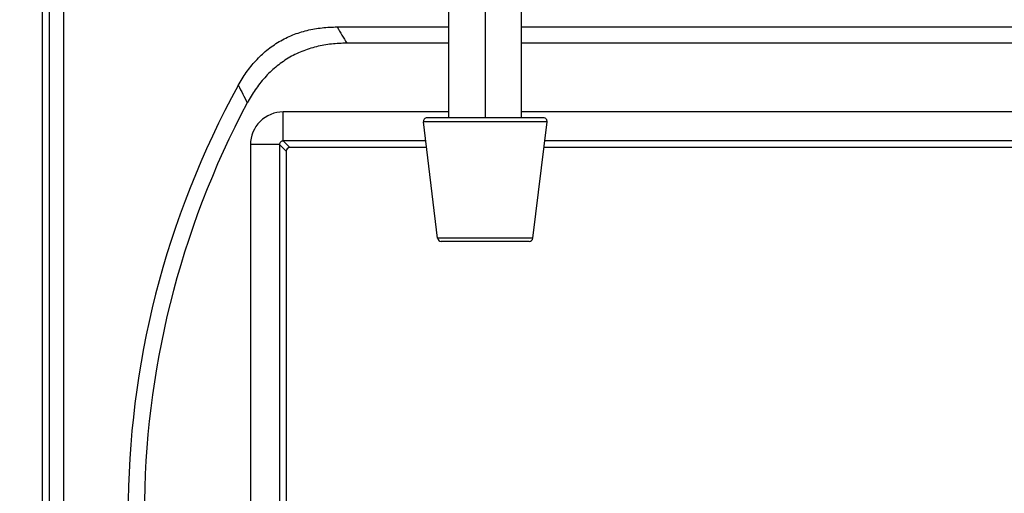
# Model space of a CAD drawing. Extents: x 0 to 594, y 0 to 420.
# Tile 17 of 30: x 97 to 164, y 278 to 311. Entities that reach past the tile are written whole.
import ezdxf

# ---------------------------------------------------------------- set-up
doc = ezdxf.new("R2010")
doc.units = 0
doc.header["$LTSCALE"] = 32.67
doc.layers.get('0').update_dxf_attribs({"linetype": 'CONTINUOUS'})
doc.layers.add('02___PRT_ALL_AXES', color=7, linetype='CONTINUOUS')
doc.styles.get("Standard").update_dxf_attribs({"font": 'SIMPLEX.SHX', "width": 0.8})
doc.dimstyles.new('DIMSTYLE_4', dxfattribs={"dimtxt": 2, "dimasz": 2, "dimexe": 1, "dimexo": 1, "dimgap": 0.5, "dimtad": 1, "dimdec": 1, "dimtxsty": 'STANDARD', "dimblk": '_ARROW_FILLED', "dimblk1": '_ARROW_FILLED', "dimblk2": '_ARROW_FILLED', "dimcen": 0.09, "dimazin": 2, "dimtp": 0.5, "dimtm": 0.5, "dimtfac": 1, "dimtdec": 1, "dimtofl": 0, "dimtmove": 0, "dimatfit": 3, "dimtolj": 1})

# ---------------------------------------------------------------- blocks, each defined once
blk = doc.blocks.new('_ARROW_FILLED')
at = {"color": 0, "linetype": 'BYBLOCK'}
blk.add_solid([(0, 0), (-1, 0.25), (-1, -0.25)], dxfattribs=at)
blk = doc.blocks.new('*D5')
at = {"color": 8}
for p, q in [((113.894, 356.804), (73.286, 356.804)), ((74.286, 356.804), (74.286, 281.578)), ((74.286, 206.352), (74.286, 281.578)), ((99.625, 206.352), (73.286, 206.352))]:
    blk.add_line(p, q, dxfattribs=at)
at = {"color": 8, "xscale": 2, "yscale": 2, "zscale": 2}
for p, rotation in [((74.286, 356.804), 90), ((74.286, 206.352), 270)]:
    blk.add_blockref('_ARROW_FILLED', p, dxfattribs=dict(at, rotation=rotation))
at = {"color": 8, "insert": (71.786, 281.578), "char_height": 2, "width": 8, "attachment_point": 2, "rotation": 90}
blk.add_mtext('150.5', dxfattribs=at)

msp = doc.modelspace()

# ---------------------------------------------------------------- linework, layer by layer
at = {"color": 7}
for p, q in [((98.617, 352.504), (98.617, 208.344)), ((99.617, 207.344), (99.617, 352.504)), ((98.125, 346.702), (98.125, 207.852)), ((126.125, 304.101), (126.125, 313.188)), ((128.625, 313.222), (128.625, 304.101)), ((131.125, 304.101), (131.125, 313.188)), ((118.43, 310.352), (126.125, 310.352)), ((131.125, 310.352), (199.125, 310.352)), ((126.125, 309.233), (119.097, 309.233)), ((199.125, 309.233), (131.125, 309.233)), ((114.717, 302.511), (114.717, 304.51)), ((126.125, 304.51), (114.717, 304.51)), ((199.125, 304.51), (131.125, 304.51)), ((132.885, 303.82), (124.366, 303.82)), ((132.637, 304.101), (124.614, 304.101)), ((114.717, 302.511), (115.175, 302.052)), ((124.527, 302.511), (114.717, 302.511)), ((197.527, 302.511), (132.724, 302.511)), ((112.468, 302.261), (112.468, 251.444)), ((114.467, 302.261), (112.468, 302.261)), ((114.467, 302.261), (114.467, 251.444)), ((114.467, 302.261), (114.925, 301.802)), ((114.925, 301.802), (114.925, 251.902)), ((124.583, 302.052), (115.175, 302.052)), ((197.583, 302.052), (132.668, 302.052)), ((131.902, 295.82), (125.348, 295.82)), ((131.654, 295.601), (125.597, 295.601))]:
    msp.add_line(p, q, dxfattribs=at)
for centre, radius, start, end in [((296.111, 415.301), 206.36, 210.56861, 210.93032), ((165.125, 276.852), 61.082, 151.13914, 208.86086), ((370.198, 438.379), 290.332, 207.0522, 207.31971), ((165.125, 276.852), 59.962, 151.86257, 208.13743), ((114.717, 302.261), 2.249, 89.99219, 180.00781), ((124.614, 303.851), 0.25, 90, 187), ((132.637, 303.851), 0.25, 353, 90), ((125.597, 295.851), 0.25, 187, 270), ((131.654, 295.851), 0.25, 270, 353)]:
    msp.add_arc(centre, radius, start, end, dxfattribs=at)
for major_axis, start_param, end_param in [((0.177, -0.177), 2.356537, 3.926648), ((-0.177, 0.177), -0.732468, 0.732468)]:
    msp.add_ellipse((115.176, 301.802), major_axis=major_axis, ratio=0.999315, start_param=start_param, end_param=end_param, dxfattribs=at)
for points, knots in [([(111.63, 306.336), (111.798, 306.64), (112.164, 307.231), (112.815, 308.046), (113.572, 308.766), (114.427, 309.366), (115.365, 309.826), (116.36, 310.141), (117.389, 310.317), (118.083, 310.352), (118.43, 310.352)], [0, 0, 0, 0, 0.125029, 0.250037, 0.375026, 0.500001, 0.624975, 0.749963, 0.874971, 1, 1, 1, 1]), ([(119.097, 309.233), (118.745, 309.233), (118.042, 309.197), (117.002, 309.017), (115.995, 308.696), (115.048, 308.225), (114.187, 307.611), (113.428, 306.875), (112.779, 306.042), (112.415, 305.44), (112.25, 305.13)], [0, 0, 0, 0, 0.12503, 0.250038, 0.375026, 0.499999, 0.624973, 0.749961, 0.87497, 1, 1, 1, 1]), ([(114.717, 302.511), (114.685, 302.511), (114.619, 302.498), (114.535, 302.443), (114.479, 302.359), (114.467, 302.293), (114.467, 302.261)], [0, 0, 0, 0, 0.248619, 0.499996, 0.751372, 1, 1, 1, 1])]:
    msp.add_open_spline(points, degree=3, knots=knots, dxfattribs=at)
at = {"layer": '02___PRT_ALL_AXES', "color": 7}
for p, q in [((125.348, 295.82), (124.366, 303.82)), ((131.902, 295.82), (132.885, 303.82))]:
    msp.add_line(p, q, dxfattribs=at)

# ---------------------------------------------------------------- dimensions: what is measured, and where the dimension line sits
at = {"color": 8}
dim = msp.add_linear_dim(base=(74.286, 356.804), p1=(100.625, 206.352), p2=(114.894, 356.804), angle=90, dimstyle='DIMSTYLE_4', dxfattribs=at)
dim.commit()
dim.dimension.update_dxf_attribs({"geometry": '*D5', "text_midpoint": (74.286, 281.828), "dimtype": 160})

doc.saveas('drawing.dxf')
